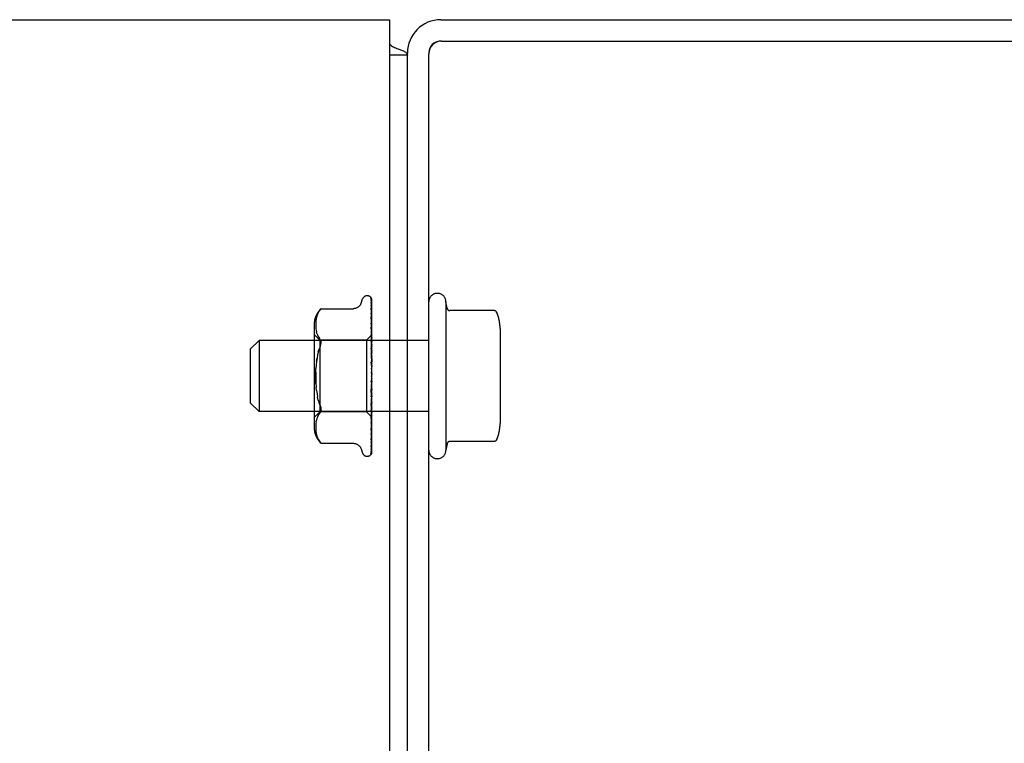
# Model space of a CAD drawing. Header units: inches. Extents: x 0 to 304, y 0 to 196.
# Tile 12 of 129: x 131.14 to 134.59, y 35.4 to 37.94. Entities that reach past the tile are written whole.
import ezdxf

# ---------------------------------------------------------------- set-up
doc = ezdxf.new("R2010")
doc.units = ezdxf.units.IN
doc.header["$LTSCALE"] = 16.696429
doc.header["$MEASUREMENT"] = 0
doc.linetypes.add('HIDDEN', pattern=[0.2, 0.1, -0.1])
doc.layers.get('0').update_dxf_attribs({"linetype": 'CONTINUOUS'})
doc.layers.add('DEFAULT_2', color=8, linetype='HIDDEN')

msp = doc.modelspace()

# ---------------------------------------------------------------- linework, layer by layer
at = {"color": 7, "linetype": 'Continuous'}
for p, q in [((53.8134, 37.9419), (132.4384, 37.9419)), ((132.4384, 37.9419), (132.4384, 14.1294)), ((132.4403, 37.8552), (132.4384, 37.8535)), ((132.5009, 37.8169), (132.4384, 37.8169)), ((132.5009, 14.1919), (132.5009, 37.8169))]:
    msp.add_line(p, q, dxfattribs=at)
at = {"color": 3, "linetype": 'Continuous'}
for p, q in [((132.6179, 37.9419), (135.1489, 37.9419)), ((132.6209, 37.8669), (135.1529, 37.8669)), ((132.5009, 37.8169), (132.5009, 37.8249)), ((132.5759, 19.9419), (132.5759, 37.8219))]:
    msp.add_line(p, q, dxfattribs=at)
at = {"color": 7, "linetype": 'Continuous'}
for points in [[(132.4403, 37.8552), (132.4426, 37.8528), (132.4453, 37.8505), (132.4485, 37.8484), (132.4521, 37.8464), (132.456, 37.8444), (132.4602, 37.8426), (132.4644, 37.841), (132.4686, 37.8394)], [(132.4686, 37.8394), (132.4766, 37.8365), (132.4803, 37.835), (132.4838, 37.8336), (132.4869, 37.8322), (132.4898, 37.8308), (132.4925, 37.8292), (132.4949, 37.8276), (132.4968, 37.826), (132.4983, 37.8243), (132.4994, 37.8226), (132.5003, 37.8208), (132.5008, 37.8189), (132.5009, 37.8169)]]:
    msp.add_lwpolyline(points, dxfattribs=at)
at = {"color": 3, "linetype": 'Continuous'}
for centre, radius in [((132.6179, 37.8249), 0.117), ((132.6209, 37.8219), 0.045)]:
    msp.add_arc(centre, radius, 90, 180, dxfattribs=at)
at = {"color": 7, "linetype": 'Continuous'}
for centre, radius, start, end in [((132.2509, 37.6919), 0.25, 40.7609, 41.3932), ((132.6179, 37.8249), 0.042, 93.758, 176.242)]:
    msp.add_arc(centre, radius, start, end, dxfattribs=at)
at = {"layer": 'DEFAULT_2', "color": 8, "linetype": 'HIDDEN'}
for p, q in [((132.3383, 36.9472), (132.3438, 36.9622)), ((132.3594, 36.9732), (132.3603, 36.9732)), ((132.3722, 36.9674), (132.3722, 36.9675)), ((132.3732, 36.9514), (132.3733, 36.9505)), ((132.3733, 36.964), (132.3751, 36.834)), ((132.3733, 36.9561), (132.3751, 36.8313)), ((132.3733, 36.9505), (132.3751, 36.8276)), ((132.3759, 36.7011), (132.3759, 36.9616)), ((132.6359, 36.9519), (132.6359, 36.4319)), ((132.64, 36.9296), (132.6359, 36.9519)), ((132.1881, 36.914), (132.1856, 36.9086)), ((132.1982, 36.9279), (132.1983, 36.928)), ((132.1983, 36.928), (132.3108, 36.928)), ((132.3733, 36.9385), (132.3751, 36.8223)), ((132.3733, 36.9299), (132.3733, 36.9295)), ((132.3733, 36.9295), (132.3751, 36.8163)), ((132.3733, 36.9122), (132.3733, 36.9121)), ((132.3733, 36.9121), (132.3751, 36.8086)), ((132.8046, 36.9213), (132.6498, 36.9213)), ((132.1795, 36.8771), (132.1794, 36.8722)), ((132.1798, 36.8821), (132.1795, 36.877)), ((132.1803, 36.8872), (132.1798, 36.882)), ((132.1811, 36.8925), (132.1803, 36.8871)), ((132.1822, 36.8978), (132.1811, 36.8924)), ((132.1837, 36.9033), (132.1822, 36.8977)), ((132.1857, 36.9087), (132.1837, 36.9032)), ((132.3733, 36.8999), (132.3751, 36.8005)), ((132.3741, 36.8936), (132.3733, 36.8999)), ((132.3733, 36.8777), (132.3751, 36.7907)), ((132.3759, 36.8767), (132.3753, 36.8825)), ((132.1739, 36.8715), (132.1739, 36.5123)), ((132.1794, 36.8722), (132.1795, 36.8674)), ((132.1795, 36.8675), (132.1798, 36.8625)), ((132.1798, 36.8626), (132.1803, 36.8576)), ((132.1803, 36.8576), (132.181, 36.8524)), ((132.181, 36.8525), (132.1821, 36.8471)), ((132.1837, 36.8415), (132.1822, 36.847)), ((132.3733, 36.8626), (132.3733, 36.8628)), ((132.3733, 36.8628), (132.3751, 36.7807)), ((132.3745, 36.851), (132.3733, 36.8626)), ((132.8259, 36.8581), (132.8259, 36.5258)), ((131.9509, 36.7869), (131.9809, 36.8169)), ((132.5759, 36.8169), (131.9809, 36.8169)), ((131.9809, 36.8169), (131.9809, 36.5669)), ((132.1939, 36.8172), (132.1739, 36.8372)), ((132.1837, 36.8415), (132.1857, 36.836)), ((132.1857, 36.836), (132.1882, 36.8306)), ((132.1882, 36.8306), (132.1912, 36.8255)), ((132.1948, 36.8206), (132.1912, 36.8255)), ((132.3569, 36.8172), (132.1939, 36.8172)), ((132.1939, 36.8172), (132.1939, 36.5667)), ((132.3757, 36.836), (132.3569, 36.8172)), ((132.3569, 36.8172), (132.3569, 36.5667)), ((132.3733, 36.8365), (132.3751, 36.7691)), ((132.3733, 36.8192), (132.3733, 36.8195)), ((132.3733, 36.8195), (132.3751, 36.7578)), ((132.3759, 36.7907), (132.3733, 36.8192)), ((132.3759, 36.8358), (132.3751, 36.8352)), ((132.3751, 36.8352), (132.3752, 36.8353)), ((132.3751, 36.834), (132.3752, 36.8339)), ((132.3751, 36.8313), (132.3752, 36.8314)), ((132.3751, 36.8276), (132.3752, 36.8274)), ((132.3751, 36.8223), (132.3752, 36.8226)), ((132.3751, 36.8163), (132.3751, 36.8162)), ((132.3751, 36.8162), (132.3752, 36.8161)), ((132.3751, 36.8086), (132.3752, 36.809)), ((132.3757, 36.836), (132.3752, 36.8353)), ((132.3759, 36.834), (132.3752, 36.8314)), ((132.3759, 36.825), (132.3752, 36.8274)), ((132.3759, 36.8267), (132.3752, 36.8226)), ((132.3759, 36.812), (132.3752, 36.8161)), ((132.3759, 36.8145), (132.3752, 36.809)), ((132.3759, 36.8362), (132.3757, 36.836)), ((131.9509, 36.5969), (131.9509, 36.7869)), ((132.1885, 36.7767), (132.1915, 36.7864)), ((132.3733, 36.7901), (132.3751, 36.7448)), ((132.3751, 36.8005), (132.3752, 36.8002)), ((132.3751, 36.7907), (132.3752, 36.7911)), ((132.3751, 36.7807), (132.3752, 36.7804)), ((132.3759, 36.7947), (132.3752, 36.8002)), ((132.3759, 36.7979), (132.3752, 36.7911)), ((132.3759, 36.7737), (132.3752, 36.7804)), ((132.3759, 36.7775), (132.3752, 36.7697)), ((132.1822, 36.7431), (132.1839, 36.7549)), ((132.3733, 36.7712), (132.3733, 36.7715)), ((132.3733, 36.7715), (132.3751, 36.7323)), ((132.3733, 36.7712), (132.3759, 36.7415)), ((132.3733, 36.7399), (132.3752, 36.7183)), ((132.3751, 36.7691), (132.3752, 36.7697)), ((132.3751, 36.7578), (132.3752, 36.7574)), ((132.3751, 36.7448), (132.3752, 36.7455)), ((132.3759, 36.7498), (132.3752, 36.7574)), ((132.3759, 36.7539), (132.3752, 36.7455)), ((132.3751, 36.7323), (132.3752, 36.7321)), ((132.3759, 36.7237), (132.3752, 36.7321)), ((132.3759, 36.7282), (132.3752, 36.7193)), ((132.3752, 36.7183), (132.3752, 36.7193)), ((132.3759, 36.6965), (132.3752, 36.7053)), ((132.3759, 36.7011), (132.3752, 36.6922)), ((132.3759, 36.6691), (132.3752, 36.678)), ((132.3759, 36.6737), (132.3752, 36.665)), ((132.3759, 36.4217), (132.3759, 36.6965)), ((132.1822, 36.6408), (132.181, 36.6531)), ((132.3733, 36.6378), (132.3759, 36.6677)), ((132.3752, 36.6649), (132.3733, 36.6377)), ((132.3752, 36.6521), (132.3733, 36.6185)), ((132.3751, 36.6385), (132.3733, 36.5879)), ((132.3733, 36.6377), (132.3733, 36.6378)), ((132.3751, 36.6385), (132.3752, 36.6388)), ((132.3752, 36.6649), (132.3752, 36.665)), ((132.3752, 36.6521), (132.3752, 36.6512)), ((132.3759, 36.6426), (132.3752, 36.6512)), ((132.3759, 36.6469), (132.3752, 36.6388)), ((132.1885, 36.6071), (132.186, 36.6177)), ((132.3751, 36.6266), (132.3733, 36.57)), ((132.3733, 36.5882), (132.3759, 36.6174)), ((132.3751, 36.6142), (132.3733, 36.542)), ((132.3751, 36.6035), (132.3733, 36.526)), ((132.3751, 36.6266), (132.3752, 36.6259)), ((132.3751, 36.6142), (132.3752, 36.6146)), ((132.3751, 36.6035), (132.3752, 36.603)), ((132.3759, 36.6178), (132.3752, 36.6259)), ((132.3759, 36.6218), (132.3752, 36.6146)), ((132.3759, 36.5957), (132.3752, 36.603)), ((131.9509, 36.5969), (131.9809, 36.5669)), ((132.5759, 36.5669), (131.9809, 36.5669)), ((132.1939, 36.5667), (132.1739, 36.5467)), ((132.1948, 36.5885), (132.1915, 36.5974)), ((132.3569, 36.5667), (132.1939, 36.5667)), ((132.1981, 36.5715), (132.1978, 36.5692)), ((132.3759, 36.5477), (132.3569, 36.5667)), ((132.3751, 36.5928), (132.3733, 36.5016)), ((132.3733, 36.5879), (132.3733, 36.5882)), ((132.3751, 36.5837), (132.3733, 36.4881)), ((132.3751, 36.5749), (132.3733, 36.4681)), ((132.3751, 36.5678), (132.3733, 36.4575)), ((132.3749, 36.5589), (132.3759, 36.5698)), ((132.3751, 36.5928), (132.3752, 36.5931)), ((132.3751, 36.5837), (132.3752, 36.5833)), ((132.3751, 36.5749), (132.3752, 36.5752)), ((132.3751, 36.5678), (132.3752, 36.5675)), ((132.3759, 36.5992), (132.3752, 36.5931)), ((132.3759, 36.5771), (132.3752, 36.5833)), ((132.3759, 36.58), (132.3752, 36.5752)), ((132.3759, 36.5627), (132.3752, 36.5675)), ((132.181, 36.5314), (132.1821, 36.5368)), ((132.1837, 36.5423), (132.1822, 36.5368)), ((132.1857, 36.5479), (132.1837, 36.5423)), ((132.1882, 36.5533), (132.1857, 36.5478)), ((132.3751, 36.5613), (132.3733, 36.4427)), ((132.3733, 36.5423), (132.3749, 36.5589)), ((132.3751, 36.5565), (132.3733, 36.4354)), ((132.3751, 36.5524), (132.3733, 36.4263)), ((132.3751, 36.55), (132.3733, 36.4226)), ((132.3751, 36.5486), (132.3733, 36.4195)), ((132.3733, 36.542), (132.3733, 36.5423)), ((132.3751, 36.5613), (132.3752, 36.5615)), ((132.3751, 36.5565), (132.3752, 36.5562)), ((132.3751, 36.5524), (132.3752, 36.5525)), ((132.3751, 36.55), (132.3752, 36.5499)), ((132.3759, 36.5477), (132.3751, 36.5486)), ((132.3759, 36.5648), (132.3752, 36.5615)), ((132.3759, 36.5529), (132.3752, 36.5562)), ((132.3759, 36.5542), (132.3752, 36.5525)), ((132.3759, 36.5481), (132.3752, 36.5499)), ((132.1795, 36.5165), (132.1794, 36.5116)), ((132.1794, 36.5117), (132.1795, 36.5067)), ((132.1798, 36.5213), (132.1795, 36.5164)), ((132.1795, 36.5068), (132.1798, 36.5018)), ((132.1803, 36.5263), (132.1798, 36.5212)), ((132.1798, 36.5019), (132.1803, 36.4967)), ((132.181, 36.5314), (132.1803, 36.5262)), ((132.3733, 36.5016), (132.3733, 36.5017)), ((132.3745, 36.5126), (132.3753, 36.5205)), ((132.3753, 36.5205), (132.3759, 36.5266)), ((132.1803, 36.4968), (132.1811, 36.4914)), ((132.1811, 36.4915), (132.1822, 36.486)), ((132.1822, 36.4861), (132.1837, 36.4806)), ((132.1837, 36.4807), (132.1857, 36.4752)), ((132.1856, 36.4752), (132.1881, 36.4699)), ((132.1948, 36.4598), (132.1912, 36.4647)), ((132.3733, 36.4681), (132.3733, 36.4681)), ((132.3733, 36.4681), (132.3733, 36.4679)), ((132.3745, 36.4771), (132.3753, 36.4839)), ((132.3753, 36.4839), (132.3759, 36.4893)), ((132.8046, 36.4625), (132.6498, 36.4625)), ((132.1962, 36.4582), (132.1948, 36.4598)), ((132.1973, 36.4569), (132.1979, 36.4562)), ((132.1983, 36.4559), (132.1977, 36.4565)), ((132.1983, 36.4559), (132.3108, 36.4559)), ((132.3383, 36.4367), (132.3438, 36.4216)), ((132.3731, 36.4343), (132.3731, 36.4342)), ((132.3733, 36.4427), (132.3732, 36.4421)), ((132.3733, 36.4575), (132.3733, 36.4571)), ((132.64, 36.4542), (132.6359, 36.4319)), ((132.3594, 36.4107), (132.3603, 36.4107)), ((132.3711, 36.4149), (132.3712, 36.415))]:
    msp.add_line(p, q, dxfattribs=at)
for points in [[(132.3383, 36.9472), (132.3376, 36.9454), (132.3368, 36.9437), (132.3359, 36.9421), (132.3348, 36.9405), (132.3336, 36.9389), (132.3323, 36.9374), (132.3309, 36.9359), (132.3293, 36.9345), (132.3276, 36.9332), (132.3258, 36.932), (132.3238, 36.931), (132.3217, 36.93), (132.3194, 36.9293), (132.3171, 36.9286), (132.3146, 36.9282), (132.3121, 36.928), (132.3109, 36.928)], [(132.3722, 36.9675), (132.3722, 36.9675), (132.3722, 36.9674), (132.3723, 36.9673), (132.3724, 36.9671), (132.3726, 36.9668), (132.3728, 36.9664), (132.3729, 36.9661), (132.373, 36.9657), (132.3731, 36.9652), (132.3732, 36.9648), (132.3733, 36.9643), (132.3733, 36.964)], [(132.3759, 36.9611), (132.3759, 36.9612), (132.3756, 36.9619), (132.3753, 36.9626), (132.3751, 36.9632), (132.3747, 36.9638), (132.3744, 36.9643), (132.3741, 36.9648), (132.3738, 36.9653), (132.3735, 36.9658), (132.3732, 36.9662), (132.3729, 36.9665), (132.3727, 36.9668), (132.3725, 36.9671), (132.3722, 36.9674)], [(132.3729, 36.9643), (132.373, 36.9639), (132.3731, 36.9634), (132.3732, 36.9628), (132.3733, 36.9622)], [(132.3759, 36.9536), (132.3759, 36.9539), (132.3755, 36.9557), (132.3751, 36.9574), (132.3747, 36.959), (132.3742, 36.9605), (132.3737, 36.962), (132.3732, 36.9634), (132.3729, 36.9643)], [(132.373, 36.9577), (132.373, 36.9577), (132.3729, 36.9578), (132.373, 36.9577), (132.373, 36.9576), (132.3731, 36.9573), (132.3732, 36.9568), (132.3733, 36.9563), (132.3733, 36.9561)], [(132.3736, 36.9567), (132.3732, 36.9574), (132.3731, 36.9576), (132.373, 36.9577)], [(132.3759, 36.9364), (132.3757, 36.9382), (132.3753, 36.9407), (132.3749, 36.9431), (132.3744, 36.9454), (132.374, 36.9477), (132.3735, 36.9499), (132.3732, 36.9514)], [(132.3759, 36.9616), (132.3758, 36.9619), (132.3754, 36.9632), (132.3748, 36.9645), (132.3742, 36.9656), (132.3733, 36.9669)], [(132.3759, 36.9518), (132.3757, 36.9524), (132.3755, 36.953), (132.3752, 36.9536), (132.3749, 36.9542), (132.3746, 36.9548), (132.3744, 36.9553), (132.3741, 36.9558), (132.3738, 36.9562), (132.3736, 36.9567)], [(132.1881, 36.914), (132.1912, 36.9191), (132.1948, 36.9241)], [(132.1982, 36.9279), (132.1979, 36.9276), (132.1974, 36.927), (132.1967, 36.9263), (132.1959, 36.9253), (132.1948, 36.9241)], [(132.1948, 36.9241), (132.1959, 36.9253), (132.1967, 36.9263), (132.1974, 36.927), (132.1979, 36.9276)], [(132.3733, 36.9391), (132.3732, 36.9392), (132.3732, 36.9392), (132.3732, 36.9391), (132.3733, 36.9389), (132.3733, 36.9385)], [(132.3742, 36.9371), (132.3737, 36.9382), (132.3734, 36.9387), (132.3733, 36.939), (132.3733, 36.9391)], [(132.3759, 36.9105), (132.3757, 36.9125), (132.3753, 36.9156), (132.3749, 36.9186), (132.3745, 36.9217), (132.374, 36.9247), (132.3736, 36.9277), (132.3733, 36.9299)], [(132.3742, 36.91), (132.3739, 36.9106), (132.3737, 36.9111), (132.3735, 36.9116), (132.3734, 36.9119), (132.3733, 36.9121), (132.3733, 36.9122)], [(132.3759, 36.9331), (132.3758, 36.9335), (132.3755, 36.9343), (132.3752, 36.9351), (132.3748, 36.9358), (132.3745, 36.9365), (132.3742, 36.9371)], [(132.8138, 36.9154), (132.813, 36.9168), (132.8119, 36.9181), (132.8107, 36.9193), (132.8093, 36.9202), (132.8077, 36.9208), (132.806, 36.9212), (132.8046, 36.9213)], [(132.3744, 36.8744), (132.3741, 36.8751), (132.3738, 36.8758), (132.3736, 36.8764), (132.3735, 36.8769), (132.3733, 36.8772), (132.3733, 36.8775), (132.3733, 36.8777)], [(132.3753, 36.8825), (132.3749, 36.8862), (132.3741, 36.8936)], [(132.3759, 36.9059), (132.3758, 36.9061), (132.3755, 36.907), (132.3751, 36.9078), (132.3748, 36.9086), (132.3742, 36.91)], [(132.3759, 36.8709), (132.3757, 36.8714), (132.3754, 36.8722), (132.3751, 36.873), (132.3744, 36.8744)], [(132.3759, 36.8363), (132.3757, 36.8387), (132.3745, 36.851)], [(132.1948, 36.8206), (132.1961, 36.8188), (132.1971, 36.8168), (132.1978, 36.8146)], [(132.1948, 36.7954), (132.1961, 36.7987), (132.1971, 36.8018), (132.1978, 36.8047), (132.1981, 36.8074), (132.1983, 36.81), (132.1981, 36.8124), (132.1978, 36.8146)], [(132.3759, 36.8296), (132.3759, 36.8297), (132.3755, 36.8306), (132.3751, 36.8314), (132.3748, 36.8321), (132.3744, 36.8329), (132.3741, 36.8337), (132.3738, 36.8344), (132.3736, 36.8351), (132.3734, 36.8357), (132.3733, 36.8362), (132.3733, 36.8365)], [(132.3759, 36.8351), (132.3757, 36.8348), (132.3754, 36.8345), (132.3753, 36.8343), (132.3752, 36.8341), (132.3751, 36.834), (132.3751, 36.834)], [(132.3759, 36.8313), (132.3757, 36.8312), (132.3754, 36.8311), (132.3753, 36.8311), (132.3752, 36.8312), (132.3751, 36.8313)], [(132.3759, 36.8293), (132.3757, 36.8289), (132.3754, 36.8285), (132.3753, 36.8281), (132.3752, 36.8278), (132.3751, 36.8276), (132.3751, 36.8276)], [(132.3759, 36.8217), (132.3757, 36.8217), (132.3754, 36.8218), (132.3753, 36.8219), (132.3752, 36.8221), (132.3751, 36.8223)], [(132.3759, 36.8185), (132.3757, 36.818), (132.3755, 36.8176), (132.3753, 36.8172), (132.3752, 36.8168), (132.3752, 36.8165), (132.3751, 36.8163)], [(132.3759, 36.8075), (132.3757, 36.8076), (132.3754, 36.8077), (132.3753, 36.808), (132.3752, 36.8083), (132.3751, 36.8086)], [(132.3759, 36.8331), (132.3757, 36.8334), (132.3755, 36.8336), (132.3754, 36.8338), (132.3752, 36.8339)], [(132.1948, 36.7954), (132.1915, 36.7864), (132.1885, 36.7767), (132.186, 36.7662), (132.1839, 36.7549), (132.1822, 36.7431), (132.181, 36.7308), (132.1801, 36.7181)], [(132.3759, 36.7834), (132.3759, 36.7835), (132.3756, 36.7841), (132.3753, 36.7847), (132.3749, 36.7854), (132.3746, 36.786), (132.3743, 36.7867), (132.374, 36.7874), (132.3737, 36.7881), (132.3735, 36.7888), (132.3734, 36.7894), (132.3733, 36.79), (132.3733, 36.7901)], [(132.3759, 36.8031), (132.3757, 36.8025), (132.3754, 36.802), (132.3753, 36.8015), (132.3752, 36.801), (132.3751, 36.8006), (132.3751, 36.8005)], [(132.3759, 36.789), (132.3757, 36.7893), (132.3754, 36.7895), (132.3753, 36.7899), (132.3752, 36.7903), (132.3751, 36.7907)], [(132.3759, 36.7837), (132.3757, 36.7831), (132.3754, 36.7825), (132.3753, 36.7819), (132.3752, 36.7814), (132.3751, 36.7809), (132.3751, 36.7807)], [(132.3749, 36.7357), (132.3746, 36.7362), (132.3744, 36.7367), (132.3741, 36.7373), (132.3738, 36.7379), (132.3736, 36.7385), (132.3734, 36.7392), (132.3733, 36.7399)], [(132.3759, 36.7671), (132.3757, 36.7674), (132.3754, 36.7678), (132.3753, 36.7682), (132.3752, 36.7687), (132.3751, 36.7691)], [(132.3759, 36.761), (132.3757, 36.7604), (132.3754, 36.7597), (132.3753, 36.7591), (132.3752, 36.7585), (132.3751, 36.758), (132.3751, 36.7578)], [(132.3759, 36.7424), (132.3757, 36.7429), (132.3754, 36.7433), (132.3753, 36.7438), (132.3752, 36.7444), (132.3751, 36.7448)], [(132.1801, 36.6658), (132.1796, 36.6788), (132.1794, 36.6919), (132.1796, 36.7051), (132.1801, 36.7181)], [(132.1796, 36.7051), (132.1794, 36.6919), (132.1796, 36.6788), (132.1801, 36.6658), (132.181, 36.6531)], [(132.3759, 36.7341), (132.3758, 36.7344), (132.3755, 36.7348), (132.3749, 36.7357)], [(132.3759, 36.7358), (132.3757, 36.7351), (132.3754, 36.7345), (132.3753, 36.7339), (132.3752, 36.7333), (132.3751, 36.7327), (132.3751, 36.7323)], [(132.3759, 36.709), (132.3757, 36.7084), (132.3754, 36.7078), (132.3753, 36.7072), (132.3752, 36.7065), (132.3751, 36.7059), (132.3752, 36.7053)], [(132.3759, 36.7159), (132.3757, 36.7164), (132.3754, 36.717), (132.3753, 36.7175), (132.3752, 36.7181), (132.3752, 36.7183)], [(132.3752, 36.6797), (132.375, 36.6783), (132.3747, 36.6768), (132.3744, 36.6752), (132.3741, 36.6736), (132.3737, 36.672), (132.3734, 36.6705)], [(132.3734, 36.6703), (132.3735, 36.6708), (132.3737, 36.6714), (132.3739, 36.6719), (132.3742, 36.6724), (132.3744, 36.6728), (132.3746, 36.6732), (132.3748, 36.6735), (132.375, 36.6737)], [(132.375, 36.6737), (132.3754, 36.6742), (132.3755, 36.6744), (132.3757, 36.6747), (132.3759, 36.675)], [(132.3759, 36.6886), (132.3757, 36.6892), (132.3754, 36.6897), (132.3753, 36.6903), (132.3752, 36.691), (132.3751, 36.6916), (132.3752, 36.6922)], [(132.3752, 36.6797), (132.3752, 36.6792), (132.3751, 36.6786), (132.3752, 36.678)], [(132.3759, 36.6815), (132.3757, 36.681), (132.3754, 36.6804), (132.3753, 36.6799), (132.3752, 36.6797)], [(132.1822, 36.6408), (132.1839, 36.6289), (132.186, 36.6177)], [(132.3752, 36.6347), (132.3751, 36.6345), (132.3751, 36.6344), (132.3749, 36.6343), (132.3748, 36.6342), (132.3746, 36.6343), (132.3744, 36.6344), (132.3742, 36.6346), (132.374, 36.6348), (132.3737, 36.6352), (132.3736, 36.6356), (132.3734, 36.6361), (132.3733, 36.6366), (132.3733, 36.6372), (132.3733, 36.6377)], [(132.3759, 36.6614), (132.3757, 36.662), (132.3754, 36.6626), (132.3753, 36.6632), (132.3752, 36.6638), (132.3751, 36.6644), (132.3752, 36.6649)], [(132.3759, 36.6352), (132.3757, 36.6359), (132.3754, 36.6365), (132.3753, 36.6371), (132.3752, 36.6377), (132.3751, 36.6383), (132.3751, 36.6385)], [(132.3759, 36.6545), (132.3757, 36.654), (132.3754, 36.6535), (132.3753, 36.653), (132.3752, 36.6524), (132.3752, 36.6521)], [(132.1885, 36.6071), (132.1915, 36.5974), (132.1948, 36.5885)], [(132.3733, 36.6185), (132.3733, 36.619), (132.3735, 36.6197), (132.3737, 36.6204), (132.3739, 36.621), (132.3742, 36.6217), (132.3745, 36.6223), (132.3749, 36.6229), (132.3755, 36.624)], [(132.3759, 36.6288), (132.3757, 36.6284), (132.3754, 36.628), (132.3753, 36.6275), (132.3752, 36.627), (132.3751, 36.6266)], [(132.3759, 36.6112), (132.3757, 36.6118), (132.3754, 36.6124), (132.3753, 36.613), (132.3752, 36.6135), (132.3751, 36.6141), (132.3751, 36.6142)], [(132.3759, 36.6054), (132.3757, 36.6051), (132.3754, 36.6048), (132.3753, 36.6044), (132.3752, 36.604), (132.3751, 36.6035)], [(132.3755, 36.624), (132.3758, 36.6246), (132.3759, 36.6248)], [(132.1948, 36.5885), (132.1961, 36.5852), (132.1971, 36.5821), (132.1978, 36.5792)], [(132.1948, 36.5632), (132.1961, 36.565), (132.1971, 36.5671), (132.1978, 36.5692)], [(132.1981, 36.5715), (132.1983, 36.5739), (132.1981, 36.5765), (132.1978, 36.5792)], [(132.3733, 36.57), (132.3733, 36.5701), (132.3733, 36.5706), (132.3735, 36.5711), (132.3736, 36.5718), (132.3739, 36.5725), (132.3742, 36.5732), (132.3745, 36.5739), (132.3749, 36.5746), (132.3752, 36.5753), (132.3756, 36.5761), (132.3759, 36.5769)], [(132.3759, 36.59), (132.3757, 36.5906), (132.3754, 36.5911), (132.3753, 36.5917), (132.3752, 36.5922), (132.3751, 36.5927), (132.3751, 36.5928)], [(132.3759, 36.5851), (132.3757, 36.5849), (132.3754, 36.5847), (132.3753, 36.5844), (132.3752, 36.5841), (132.3751, 36.5837)], [(132.3759, 36.5725), (132.3757, 36.5731), (132.3754, 36.5736), (132.3753, 36.574), (132.3752, 36.5745), (132.3751, 36.5749), (132.3751, 36.5749)], [(132.3759, 36.5687), (132.3757, 36.5686), (132.3754, 36.5685), (132.3753, 36.5684), (132.3752, 36.5681), (132.3751, 36.5678)], [(132.1882, 36.5532), (132.1912, 36.5583), (132.1948, 36.5632)], [(132.3744, 36.5295), (132.3751, 36.531), (132.3754, 36.5317), (132.3758, 36.5325), (132.3759, 36.5329)], [(132.3759, 36.5594), (132.3757, 36.5598), (132.3754, 36.5603), (132.3753, 36.5607), (132.3752, 36.561), (132.3751, 36.5613), (132.3751, 36.5613)], [(132.3759, 36.5567), (132.3757, 36.5568), (132.3754, 36.5568), (132.3753, 36.5567), (132.3752, 36.5566), (132.3751, 36.5565)], [(132.3759, 36.551), (132.3757, 36.5514), (132.3754, 36.5517), (132.3753, 36.552), (132.3752, 36.5522), (132.3751, 36.5524), (132.3751, 36.5524)], [(132.3759, 36.5497), (132.3757, 36.5498), (132.3754, 36.55), (132.3753, 36.55), (132.3752, 36.55), (132.3751, 36.55), (132.3751, 36.55)], [(132.3759, 36.5486), (132.3757, 36.5485), (132.3755, 36.5485), (132.3754, 36.5486), (132.3752, 36.5486)], [(132.3733, 36.526), (132.3733, 36.5262), (132.3734, 36.5266), (132.3735, 36.527), (132.3736, 36.5276), (132.3739, 36.5282), (132.3741, 36.5288), (132.3744, 36.5295)], [(132.3733, 36.5017), (132.3736, 36.5046), (132.3745, 36.5126)], [(132.1881, 36.4699), (132.1912, 36.4647), (132.1948, 36.4598)], [(132.3733, 36.4881), (132.3733, 36.4881), (132.3733, 36.4882), (132.3734, 36.4886), (132.3736, 36.489), (132.3738, 36.4895), (132.374, 36.4902), (132.3743, 36.4908), (132.375, 36.4923)], [(132.3733, 36.468), (132.3736, 36.4703), (132.3745, 36.4771)], [(132.3739, 36.4586), (132.3745, 36.4599), (132.3748, 36.4606), (132.3752, 36.4614), (132.3755, 36.4623), (132.3759, 36.4632), (132.3759, 36.4633)], [(132.375, 36.4923), (132.3753, 36.4931), (132.3757, 36.494), (132.3759, 36.4946)], [(132.8138, 36.4685), (132.813, 36.467), (132.8119, 36.4657), (132.8107, 36.4646), (132.8093, 36.4637), (132.8077, 36.463), (132.806, 36.4626), (132.8046, 36.4625)], [(132.196, 36.4585), (132.1965, 36.4579), (132.1969, 36.4573)], [(132.1973, 36.4569), (132.1968, 36.4575), (132.1962, 36.4582)], [(132.1981, 36.456), (132.1982, 36.4559), (132.1983, 36.4559)], [(132.3109, 36.4559), (132.3121, 36.4559), (132.3146, 36.4556), (132.3171, 36.4552), (132.3194, 36.4546), (132.3217, 36.4538), (132.3238, 36.4529), (132.3258, 36.4518), (132.3276, 36.4506), (132.3293, 36.4493), (132.3309, 36.4479), (132.3323, 36.4465), (132.3336, 36.445), (132.3348, 36.4434), (132.3359, 36.4418), (132.3368, 36.4401), (132.3376, 36.4385), (132.3383, 36.4367)], [(132.3731, 36.4249), (132.3734, 36.4262), (132.3739, 36.428), (132.3744, 36.4299), (132.3748, 36.4319), (132.3752, 36.4339), (132.3756, 36.436), (132.3759, 36.4377)], [(132.3733, 36.4354), (132.3733, 36.4351), (132.3732, 36.4346), (132.3731, 36.4344), (132.3731, 36.4343)], [(132.3731, 36.4342), (132.3732, 36.4344), (132.3733, 36.4346), (132.3735, 36.435)], [(132.3732, 36.4421), (132.3736, 36.444), (132.374, 36.4466), (132.3745, 36.4492), (132.3749, 36.4519), (132.3753, 36.4547), (132.3757, 36.4575), (132.3759, 36.4594)], [(132.3733, 36.4571), (132.3733, 36.4572), (132.3733, 36.4573), (132.3734, 36.4576), (132.3736, 36.4581), (132.3739, 36.4586)], [(132.3735, 36.435), (132.374, 36.4359), (132.3742, 36.4364), (132.3745, 36.437), (132.3748, 36.4376), (132.3751, 36.4383), (132.3754, 36.4389), (132.3757, 36.4396), (132.3759, 36.4402)], [(132.3759, 36.4217), (132.3754, 36.4204), (132.3748, 36.4192), (132.3742, 36.4182), (132.3736, 36.4173), (132.3729, 36.4166), (132.3724, 36.416), (132.3719, 36.4155), (132.3715, 36.4152), (132.3713, 36.415), (132.3711, 36.4149), (132.3711, 36.4149)], [(132.3721, 36.4159), (132.3726, 36.4168), (132.3734, 36.418), (132.374, 36.4192), (132.3745, 36.4205), (132.375, 36.4219), (132.3755, 36.4234), (132.3759, 36.4251)], [(132.3733, 36.4195), (132.3733, 36.4193), (132.3732, 36.4187), (132.3731, 36.4181), (132.373, 36.4176), (132.3728, 36.4171), (132.3726, 36.4167), (132.3723, 36.4163), (132.3721, 36.416), (132.3721, 36.4159)], [(132.3733, 36.4226), (132.3733, 36.4222), (132.3732, 36.4216), (132.3731, 36.4211), (132.3729, 36.4207), (132.3728, 36.4204), (132.3727, 36.4202), (132.3727, 36.4201), (132.3727, 36.4201)], [(132.3727, 36.4201), (132.3727, 36.4201), (132.3728, 36.4203)], [(132.3728, 36.4203), (132.3732, 36.4208), (132.3734, 36.4212), (132.3737, 36.4217), (132.374, 36.4221), (132.3743, 36.4226), (132.3746, 36.4232), (132.3749, 36.4238), (132.3752, 36.4244), (132.3755, 36.4251), (132.3758, 36.4258), (132.3759, 36.4262)], [(132.3733, 36.4263), (132.3732, 36.4257), (132.3731, 36.4252), (132.3731, 36.4249)]]:
    msp.add_lwpolyline(points, dxfattribs=at)
for centre, radius, start, end in [((132.6059, 36.9519), 0.03, 359.9957, 180), ((132.3594, 36.9565), 0.0167, 90, 160), ((132.3603, 36.9565), 0.0167, 38.6218, 90), ((132.2515, 36.8715), 0.0776, 133.3008, 180), ((132.6498, 36.9313), 0.01, 189.7805, 270), ((132.6847, 36.8581), 0.1412, 0, 23.95), ((132.2515, 36.5123), 0.0776, 180, 226.6992), ((132.6847, 36.5258), 0.1412, 336.05, 360), ((132.6498, 36.4525), 0.01, 90, 170.2195), ((132.6059, 36.4319), 0.03, 180, 0.0043), ((132.3594, 36.4273), 0.0167, 200, 270), ((132.3603, 36.4273), 0.0167, 270, 340.0516)]:
    msp.add_arc(centre, radius, start, end, dxfattribs=at)

doc.saveas('drawing.dxf')
